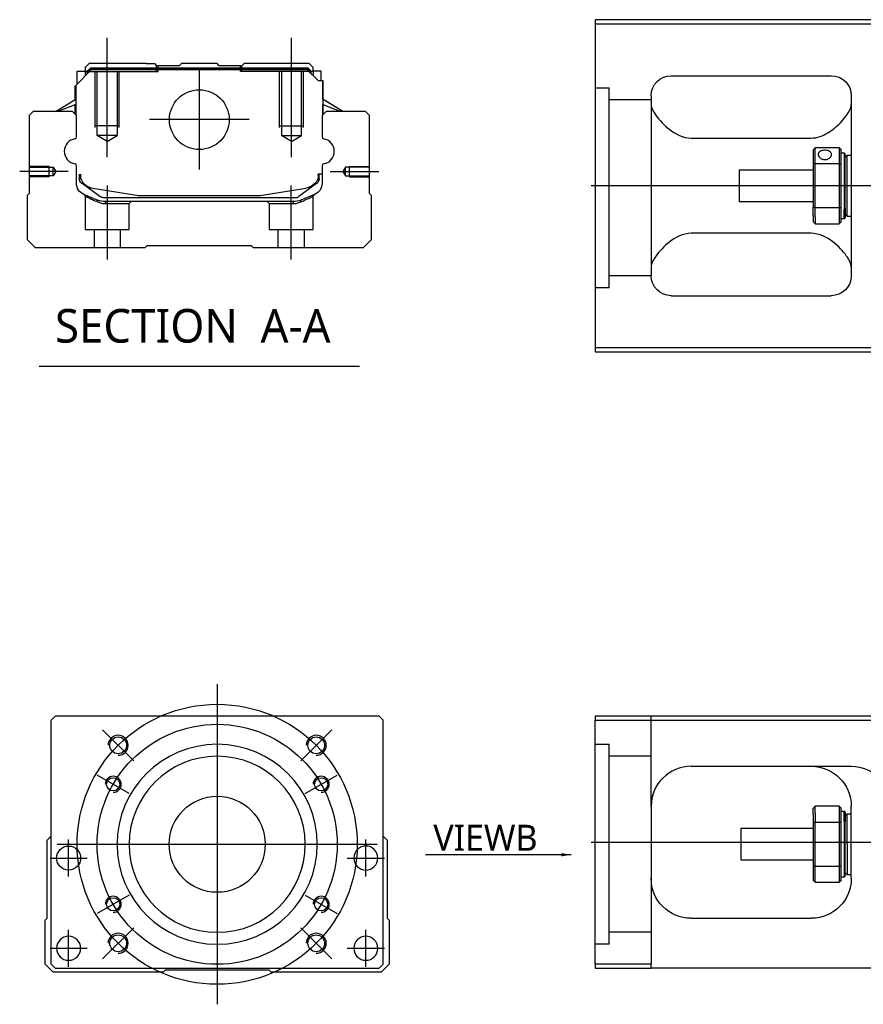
# Model space of a CAD drawing. Header units: millimetres. Extents: x -386 to 3135, y -1989 to 860.
# Tile 1 of 41: x -386 to -175, y -1985 to -1739. Entities that reach past the tile are written whole.
import ezdxf
from ezdxf.lldxf.tags import DXFTag

# ---------------------------------------------------------------- set-up
doc = ezdxf.new("R2010")
doc.units = ezdxf.units.MM
doc.layers.get('0').update_dxf_attribs({"linetype": 'CONTINUOUS'})
doc.styles.add('CHN', font='Microsoft JhengHei.ttf')
doc.styles.add('DIM-7', font='SIMPLEX.shx', dxfattribs={"width": 0.7, "bigfont": 'chineset.shx'})
tags = doc.linetypes.add('DASHED', pattern=[25.72, 12.86, -12.86]).pattern_tags.tags
tags[6:7] = [DXFTag(74, 4), DXFTag(75, 0), DXFTag(340, '0'), DXFTag(46, 0.0), DXFTag(50, 0.0), DXFTag(44, 0.0), DXFTag(45, 0.0)]
tags[4:5] = [DXFTag(74, 4), DXFTag(75, 0), DXFTag(340, '0'), DXFTag(46, 0.0), DXFTag(50, 0.0), DXFTag(44, 0.0), DXFTag(45, 0.0)]
doc.dimstyles.new('CNS', dxfattribs={"dimtxt": 3.5, "dimasz": 2.5, "dimexe": 1, "dimexo": 1, "dimgap": 1, "dimtad": 1, "dimdsep": 46, "dimtxsty": 'DIM-7', "dimcen": 0.09, "dimclrd": 4, "dimclre": 4, "dimclrt": 1, "dimadec": 0, "dimazin": 0, "dimtfac": 1, "dimtmove": 0, "dimatfit": 3, "dimfxl": 1, "dimtvp": 0.971429, "dimtolj": 1, "dimarcsym": 0})

msp = doc.modelspace()

# ---------------------------------------------------------------- linework, layer by layer
at = {"linetype": 'Continuous'}
for p, q in [((-167.82, -1738.61), (-241.82, -1738.61)), ((-241.82, -1738.61), (-241.82, -1820.61)), ((-241.82, -1739.61), (-167.82, -1739.61)), ((-368.19, -1749.6), (-369.19, -1750.6)), ((-354.01, -1749.6), (-368.19, -1749.6)), ((-354.01, -1749.6), (-351.91, -1749.6)), ((-351.91, -1749.6), (-351.36, -1750.15)), ((-345.71, -1750.15), (-345.16, -1749.6)), ((-336.26, -1749.6), (-345.16, -1749.6)), ((-335.71, -1750.15), (-336.26, -1749.6)), ((-330.06, -1750.15), (-329.51, -1749.6)), ((-330.06, -1750.15), (-329.51, -1749.6)), ((-327.41, -1749.6), (-329.51, -1749.6)), ((-329.51, -1749.6), (-329.51, -1749.6)), ((-313.23, -1749.6), (-327.41, -1749.6)), ((-312.23, -1750.6), (-313.23, -1749.6)), ((-371.59, -1755.05), (-367.69, -1751.15)), ((-371.19, -1751.45), (-369.19, -1751.45)), ((-371.19, -1754.65), (-371.19, -1751.45)), ((-369.19, -1750.6), (-369.19, -1751.45)), ((-369.19, -1751.45), (-369.19, -1752.65)), ((-368.69, -1751.6), (-369.19, -1751.6)), ((-368.69, -1751.51), (-367.83, -1750.65)), ((-368.69, -1752.15), (-368.69, -1751.51)), ((-368.46, -1751.61), (-368.69, -1751.51)), ((-368.46, -1751.61), (-367.73, -1750.88)), ((-368.46, -1751.92), (-368.46, -1751.61)), ((-367.83, -1750.65), (-313.6, -1750.65)), ((-367.73, -1750.88), (-367.83, -1750.65)), ((-367.73, -1750.88), (-313.69, -1750.88)), ((-313.73, -1751.15), (-367.69, -1751.15)), ((-351.36, -1750.15), (-351.01, -1750.15)), ((-345.71, -1750.15), (-351.01, -1750.15)), ((-351.01, -1750.65), (-351.01, -1750.15)), ((-330.41, -1750.15), (-335.71, -1750.15)), ((-330.41, -1750.15), (-330.06, -1750.15)), ((-330.41, -1750.65), (-330.41, -1750.15)), ((-311.03, -1753.85), (-313.73, -1751.15)), ((-313.69, -1750.88), (-313.6, -1750.65)), ((-312.96, -1751.61), (-313.69, -1750.88)), ((-312.73, -1751.51), (-313.6, -1750.65)), ((-312.96, -1751.61), (-312.73, -1751.51)), ((-312.96, -1751.92), (-312.96, -1751.61)), ((-312.73, -1752.15), (-312.73, -1751.51)), ((-312.23, -1751.6), (-312.73, -1751.6)), ((-312.23, -1751.45), (-312.23, -1750.6)), ((-310.23, -1751.45), (-312.23, -1751.45)), ((-312.23, -1751.45), (-312.23, -1752.65)), ((-310.23, -1753.85), (-310.23, -1751.45)), ((-310.23, -1751.45), (-310.23, -1751.45)), ((-371.59, -1758.5), (-371.59, -1755.05)), ((-371.54, -1755), (-371.54, -1761.1)), ((-311.03, -1753.85), (-309.88, -1753.85)), ((-309.88, -1753.85), (-309.88, -1761.1)), ((-309.88, -1753.85), (-309.83, -1753.85)), ((-309.83, -1758.5), (-309.83, -1753.85)), ((-309.83, -1753.85), (-309.73, -1753.85)), ((-309.73, -1758.56), (-309.73, -1753.85)), ((-222.82, -1752.61), (-182.82, -1752.61)), ((-371.69, -1758.56), (-371.69, -1755.15)), ((-376.6, -1761.6), (-371.54, -1758.46)), ((-371.54, -1759.8), (-376.05, -1761.6)), ((-371.69, -1762.3), (-371.69, -1759.86)), ((-371.59, -1762.4), (-371.59, -1759.82)), ((-304.82, -1761.6), (-309.88, -1758.46)), ((-309.88, -1759.8), (-305.37, -1761.6)), ((-309.83, -1762.4), (-309.83, -1759.82)), ((-304.82, -1761.6), (-309.73, -1758.56)), ((-309.73, -1762.3), (-309.73, -1759.86)), ((-227.82, -1757.61), (-227.82, -1802.61)), ((-177.82, -1757.61), (-177.82, -1802.61)), ((-382.21, -1761.6), (-383.21, -1762.6)), ((-372.39, -1761.6), (-382.21, -1761.6)), ((-371.39, -1762.6), (-372.39, -1761.6)), ((-309.03, -1761.6), (-310.03, -1762.6)), ((-299.21, -1761.6), (-309.03, -1761.6)), ((-298.21, -1762.6), (-299.21, -1761.6)), ((-383.21, -1762.6), (-383.21, -1782.05)), ((-371.39, -1767.92), (-371.39, -1762.6)), ((-310.03, -1762.6), (-310.03, -1767.92)), ((-298.21, -1782.05), (-298.21, -1762.6)), ((-217.82, -1768.21), (-187.82, -1768.21)), ((-187.32, -1771.11), (-187.32, -1774.71)), ((-180.82, -1770.61), (-186.82, -1770.61)), ((-186.82, -1774.57), (-186.82, -1770.61)), ((-180.82, -1770.61), (-180.82, -1774.57)), ((-180.32, -1774.71), (-180.32, -1771.11)), ((-180.32, -1771.86), (-179.62, -1771.86)), ((-179.62, -1771.86), (-179.32, -1772.16)), ((-179.62, -1771.86), (-179.62, -1785.95)), ((-179.32, -1785.74), (-179.32, -1772.16)), ((-187.32, -1774.71), (-187.32, -1785.52)), ((-186.82, -1785.66), (-186.82, -1774.57)), ((-186.82, -1774.57), (-180.82, -1774.57)), ((-180.82, -1774.57), (-180.82, -1785.66)), ((-180.32, -1785.52), (-180.32, -1774.71)), ((-179.32, -1772.96), (-178.82, -1772.46)), ((-178.82, -1772.46), (-177.82, -1772.46)), ((-178.82, -1787.76), (-178.82, -1772.46)), ((-371.39, -1779.53), (-371.39, -1775.14)), ((-310.03, -1775.14), (-310.03, -1779.53)), ((-205.82, -1776.11), (-187.32, -1776.11)), ((-205.82, -1776.11), (-205.82, -1784.11)), ((-370.69, -1777.25), (-370.69, -1778.33)), ((-370.39, -1777.25), (-370.39, -1778.3)), ((-370, -1779.6), (-370.07, -1779.55)), ((-365.59, -1782.81), (-370, -1779.6)), ((-311.42, -1779.6), (-315.84, -1782.81)), ((-311.35, -1779.55), (-311.42, -1779.6)), ((-310.03, -1777.25), (-311.03, -1777.25)), ((-311.03, -1777.25), (-311.03, -1778.3)), ((-310.73, -1778.33), (-310.73, -1777.25)), ((-383.21, -1782.05), (-383.71, -1782.55)), ((-367.32, -1780.73), (-356.41, -1782.47)), ((-325.01, -1782.47), (-314.1, -1780.73)), ((-297.71, -1782.55), (-298.21, -1782.05)), ((-383.71, -1782.55), (-383.71, -1793.6)), ((-364.7, -1783.1), (-316.72, -1783.1)), ((-317.22, -1784.1), (-364.2, -1784.1)), ((-354.76, -1782.6), (-326.66, -1782.6)), ((-311.89, -1782.3), (-315.31, -1783.72)), ((-297.71, -1793.6), (-297.71, -1782.55)), ((-187.32, -1784.11), (-205.82, -1784.11)), ((-187.32, -1787.54), (-187.32, -1785.52)), ((-180.82, -1785.66), (-186.82, -1785.66)), ((-186.82, -1787.89), (-186.82, -1785.66)), ((-180.82, -1785.66), (-180.82, -1787.89)), ((-180.32, -1789.11), (-180.32, -1785.52)), ((-179.62, -1788.36), (-179.62, -1785.95)), ((-179.32, -1785.74), (-179.32, -1788.06)), ((-187.32, -1787.54), (-187.32, -1789.11)), ((-186.82, -1787.89), (-186.82, -1789.61)), ((-180.82, -1787.89), (-180.82, -1789.61)), ((-179.62, -1788.36), (-180.32, -1788.36)), ((-179.32, -1788.06), (-179.62, -1788.36)), ((-179.32, -1787.26), (-178.82, -1787.76)), ((-178.82, -1787.76), (-177.82, -1787.76)), ((-186.82, -1789.61), (-180.82, -1789.61)), ((-383.71, -1793.6), (-381.71, -1795.6)), ((-299.71, -1795.6), (-297.71, -1793.6)), ((-187.82, -1792.02), (-217.82, -1792.02)), ((-381.71, -1795.6), (-354.21, -1795.6)), ((-354.21, -1795.6), (-353.71, -1795.1)), ((-353.71, -1795.1), (-327.71, -1795.1)), ((-327.71, -1795.1), (-327.21, -1795.6)), ((-327.21, -1795.6), (-299.71, -1795.6)), ((-222.82, -1807.61), (-182.82, -1807.61)), ((-241.82, -1820.61), (-241.82, -1821.61)), ((-167.82, -1820.61), (-241.82, -1820.61)), ((-241.82, -1821.61), (-167.82, -1821.61)), ((-376.74, -1912.77), (-377.74, -1913.77)), ((-377.74, -1974.77), (-377.74, -1913.77)), ((-308.24, -1912.77), (-376.74, -1912.77)), ((-295.74, -1912.77), (-308.24, -1912.77)), ((-294.74, -1913.77), (-295.74, -1912.77)), ((-294.74, -1974.77), (-294.74, -1913.77)), ((-241.82, -1912.77), (-241.82, -1913.77)), ((-167.82, -1912.77), (-241.82, -1912.77)), ((-241.82, -1913.77), (-167.82, -1913.77)), ((-241.82, -1974.77), (-241.82, -1913.77)), ((-217.82, -1925.27), (-177.82, -1925.27)), ((-227.82, -1935.27), (-227.82, -1974.77)), ((-187.32, -1937.34), (-187.32, -1935.77)), ((-180.82, -1935.27), (-186.82, -1935.27)), ((-186.82, -1936.99), (-186.82, -1935.27)), ((-186.82, -1936.99), (-186.82, -1939.22)), ((-180.82, -1935.27), (-180.82, -1936.99)), ((-180.82, -1936.99), (-180.82, -1939.22)), ((-180.32, -1939.36), (-180.32, -1935.77)), ((-180.32, -1936.52), (-179.62, -1936.52)), ((-179.62, -1936.52), (-179.32, -1936.82)), ((-179.62, -1938.93), (-179.62, -1936.52)), ((-179.32, -1936.82), (-179.32, -1939.14)), ((-179.32, -1937.62), (-178.82, -1937.12)), ((-178.82, -1937.12), (-177.82, -1937.12)), ((-178.82, -1944.77), (-178.82, -1937.12)), ((-177.82, -1953.27), (-177.82, -1935.27)), ((-187.32, -1937.34), (-187.32, -1939.36)), ((-187.32, -1939.36), (-187.32, -1950.17)), ((-186.82, -1950.31), (-186.82, -1939.22)), ((-186.82, -1939.22), (-180.82, -1939.22)), ((-180.82, -1939.22), (-180.82, -1950.31)), ((-180.32, -1950.17), (-180.32, -1939.36)), ((-179.62, -1938.93), (-179.62, -1953.02)), ((-179.32, -1952.72), (-179.32, -1939.14)), ((-205.32, -1940.77), (-187.32, -1940.77)), ((-205.32, -1944.77), (-205.32, -1940.77)), ((-378.74, -1943.77), (-377.74, -1942.77)), ((-378.74, -1963.22), (-378.74, -1943.77)), ((-294.74, -1942.77), (-293.74, -1943.77)), ((-293.74, -1943.77), (-293.74, -1963.22)), ((-205.32, -1948.77), (-205.32, -1944.77)), ((-178.82, -1944.77), (-178.82, -1952.42)), ((-187.32, -1948.77), (-205.32, -1948.77)), ((-187.32, -1950.17), (-187.32, -1953.77)), ((-186.82, -1954.27), (-186.82, -1950.31)), ((-180.82, -1950.31), (-186.82, -1950.31)), ((-180.82, -1950.31), (-180.82, -1954.27)), ((-180.32, -1953.77), (-180.32, -1950.17)), ((-178.82, -1952.42), (-179.32, -1951.92)), ((-186.82, -1954.27), (-180.82, -1954.27)), ((-179.62, -1953.02), (-180.32, -1953.02)), ((-179.32, -1952.72), (-179.62, -1953.02)), ((-177.82, -1952.42), (-178.82, -1952.42)), ((-379.24, -1963.72), (-378.74, -1963.22)), ((-379.24, -1974.77), (-379.24, -1963.72)), ((-293.74, -1963.22), (-293.24, -1963.72)), ((-293.24, -1963.72), (-293.24, -1974.77)), ((-217.82, -1963.27), (-187.82, -1963.27)), ((-377.24, -1976.77), (-379.24, -1974.77)), ((-377.74, -1974.77), (-376.74, -1975.77)), ((-376.74, -1975.77), (-295.74, -1975.77)), ((-349.24, -1976.27), (-349.74, -1976.77)), ((-323.24, -1976.27), (-349.24, -1976.27)), ((-322.74, -1976.77), (-323.24, -1976.27)), ((-295.74, -1975.77), (-294.74, -1974.77)), ((-293.24, -1974.77), (-295.24, -1976.77)), ((-241.82, -1974.77), (-241.82, -1975.77)), ((-227.82, -1974.77), (-241.82, -1974.77)), ((-241.82, -1975.77), (-227.82, -1975.77)), ((-227.82, -1975.77), (-227.82, -1974.77)), ((-167.82, -1975.77), (-227.82, -1975.77)), ((-349.74, -1976.77), (-377.24, -1976.77)), ((-295.24, -1976.77), (-322.74, -1976.77))]:
    msp.add_line(p, q, dxfattribs=at)
at = {"ltscale": 0.2}
for p, q in [((-363.71, -1773.01), (-363.71, -1743.19)), ((-317.71, -1773.01), (-317.71, -1743.19)), ((-340.71, -1751.12), (-340.71, -1776.07)), ((-328.24, -1763.6), (-353.19, -1763.6)), ((-373.43, -1776.6), (-385.58, -1776.6)), ((-307.99, -1776.6), (-295.85, -1776.6)), ((-363.66, -1798.6), (-363.66, -1780.1)), ((-317.76, -1798.6), (-317.76, -1780.1)), ((-357.1, -1923.91), (-364.87, -1916.13)), ((-315.38, -1923.91), (-307.6, -1916.13)), ((-357.1, -1965.63), (-364.87, -1973.4)), ((-315.38, -1965.63), (-307.6, -1973.4))]:
    msp.add_line(p, q, dxfattribs=at)
at = {"linetype": 'DASHED'}
for p, q in [((-368.69, -1751.6), (-351.01, -1751.6)), ((-351.36, -1751.6), (-351.36, -1750.15)), ((-351.01, -1751.6), (-351.01, -1750.65)), ((-330.41, -1751.6), (-330.41, -1750.65)), ((-312.73, -1751.6), (-330.41, -1751.6)), ((-330.06, -1751.6), (-330.06, -1750.15)), ((-312.23, -1751.6), (-312.23, -1751.45)), ((-310.23, -1753.6), (-310.23, -1753.6)), ((-309.67, -1758.6), (-309.67, -1758.6)), ((-369.21, -1782.77), (-369.21, -1791.1)), ((-358.21, -1784.6), (-357.71, -1784.1)), ((-323.76, -1784.1), (-323.26, -1784.6)), ((-312.26, -1791.1), (-312.26, -1782.79)), ((-364.16, -1784.6), (-358.21, -1784.6)), ((-358.21, -1791.1), (-358.21, -1784.6)), ((-323.26, -1784.6), (-323.26, -1791.1)), ((-323.26, -1784.6), (-317.27, -1784.6)), ((-369.21, -1791.1), (-363.71, -1791.1)), ((-367.01, -1791.1), (-367.01, -1795.6)), ((-363.71, -1791.1), (-358.21, -1791.1)), ((-360.41, -1795.6), (-360.41, -1791.1)), ((-323.26, -1791.1), (-312.26, -1791.1)), ((-321.06, -1791.1), (-321.06, -1795.6)), ((-314.46, -1795.6), (-314.46, -1791.1)), ((-238.32, -1805.63), (-241.82, -1805.63)), ((-238.32, -1969.77), (-241.82, -1969.77))]:
    msp.add_line(p, q, dxfattribs=at)
at = {"linetype": 'DASHED', "ltscale": 0.1}
for p, q in [((-366.71, -1765.6), (-366.71, -1751.6)), ((-366.21, -1767.6), (-366.21, -1751.6)), ((-361.21, -1751.6), (-361.21, -1767.6)), ((-360.71, -1765.6), (-360.71, -1751.6)), ((-320.71, -1765.6), (-320.71, -1751.6)), ((-320.21, -1751.6), (-320.21, -1767.6)), ((-315.21, -1767.6), (-315.21, -1751.6)), ((-314.71, -1765.6), (-314.71, -1751.6)), ((-360.71, -1765.15), (-366.71, -1765.15)), ((-320.71, -1765.15), (-314.71, -1765.15)), ((-361.21, -1767.6), (-366.21, -1767.6)), ((-363.71, -1769.04), (-366.21, -1767.6)), ((-363.71, -1769.04), (-361.21, -1767.6)), ((-320.21, -1767.6), (-315.21, -1767.6)), ((-317.71, -1769.04), (-320.21, -1767.6)), ((-317.71, -1769.04), (-315.21, -1767.6)), ((-378.21, -1775.3), (-383.21, -1775.3)), ((-383.21, -1775.52), (-377.22, -1775.52)), ((-378.21, -1777.9), (-378.21, -1775.3)), ((-377.22, -1775.52), (-376.57, -1776.6)), ((-377.22, -1777.67), (-377.22, -1775.52)), ((-376.57, -1776.6), (-377.22, -1777.67)), ((-304.21, -1775.52), (-304.85, -1776.6)), ((-304.85, -1776.6), (-304.21, -1777.67)), ((-298.21, -1775.52), (-304.21, -1775.52)), ((-304.21, -1777.67), (-304.21, -1775.52)), ((-303.21, -1777.9), (-303.21, -1775.3)), ((-303.21, -1775.3), (-298.21, -1775.3)), ((-377.22, -1777.67), (-383.21, -1777.67)), ((-378.21, -1777.9), (-383.21, -1777.9)), ((-304.21, -1777.67), (-298.21, -1777.67)), ((-303.21, -1777.9), (-298.21, -1777.9))]:
    msp.add_line(p, q, dxfattribs=at)
at = {"linetype": 'DASHED', "ltscale": 0.3}
for p, q in [((-241.82, -1755.63), (-238.32, -1755.63)), ((-238.32, -1805.63), (-238.32, -1755.63)), ((-227.82, -1758.63), (-238.32, -1758.63)), ((-227.82, -1802.63), (-238.32, -1802.63)), ((-227.82, -1935.27), (-227.82, -1912.77)), ((-241.82, -1919.77), (-238.32, -1919.77)), ((-238.32, -1969.77), (-238.32, -1919.77)), ((-227.82, -1922.77), (-238.32, -1922.77)), ((-227.82, -1966.77), (-238.32, -1966.77))]:
    msp.add_line(p, q, dxfattribs=at)
for p, q in [((799.18, -1780.16), (-242.82, -1780.11)), ((-380.73, -1825.23), (-300.68, -1825.23)), ((-242.82, -1944.27), (799.18, -1944.27))]:
    msp.add_line(p, q)
at = {"ltscale": 0.3}
for p, q in [((-336.24, -1904.77), (-336.24, -1984.77)), ((-376.24, -1944.77), (-296.24, -1944.77))]:
    msp.add_line(p, q, dxfattribs=at)
at = {"ltscale": 0.1}
for p, q in [((-358.19, -1932.09), (-366.24, -1927.44)), ((-314.28, -1932.09), (-306.23, -1927.44)), ((-373.35, -1952.85), (-373.35, -1943.55)), ((-299.12, -1952.85), (-299.12, -1943.55)), ((-378, -1948.2), (-368.7, -1948.2)), ((-303.77, -1948.2), (-294.47, -1948.2)), ((-358.19, -1957.44), (-366.24, -1962.09)), ((-314.28, -1957.44), (-306.23, -1962.09)), ((-373.35, -1975.42), (-373.35, -1966.12)), ((-299.12, -1975.42), (-299.12, -1966.12)), ((-378, -1970.77), (-368.7, -1970.77)), ((-303.77, -1970.77), (-294.47, -1970.77))]:
    msp.add_line(p, q, dxfattribs=at)
at = {"linetype": 'Continuous'}
for centre, radius in [((-340.71, -1763.6), 7.47), ((-360.99, -1920.02), 2.1), ((-311.49, -1920.02), 2.1), ((-362.22, -1929.77), 1.65), ((-310.26, -1929.77), 1.65), ((-336.24, -1944.77), 12), ((-373.35, -1948.2), 3), ((-362.22, -1959.77), 1.65), ((-310.26, -1959.77), 1.65), ((-360.99, -1969.51), 2.1), ((-311.49, -1969.51), 2.1)]:
    msp.add_circle(centre, radius, dxfattribs=at)
at = {"ltscale": 0.3}
for radius in [35, 30]:
    msp.add_circle((-336.24, -1944.77), radius, dxfattribs=at)
at = {"linetype": 'Continuous', "extrusion": (0, 0, -1)}
for centre, radius in [((336.24, -1944.77), 25), ((336.24, -1944.77), 22), ((299.12, -1948.2), 3), ((373.35, -1970.77), 3), ((299.12, -1970.77), 3)]:
    msp.add_circle(centre, radius, dxfattribs=at)
at = {"linetype": 'Continuous', "extrusion": (-1e-16, 0, -1)}
for centre, start, end in [((222.82, -1757.61), 0, 90), ((182.82, -1757.61), 90, 180), ((222.82, -1802.61), 270, 0), ((182.82, -1802.61), 180, 270)]:
    msp.add_arc(centre, 5, start, end, dxfattribs=at)
for centre, radius, start, end in [((-371.27, -1771.53), 3.17, 98.9371, 261.0629), ((-310.15, -1771.53), 3.17, 278.9371, 81.0629), ((-360.99, -1920.02), 2.5, 270, 180), ((-311.49, -1920.02), 2.5, 270, 180), ((-362.22, -1929.77), 2, 270, 180), ((-310.26, -1929.77), 2, 270, 180), ((-362.22, -1959.77), 2, 270, 180), ((-310.26, -1959.77), 2, 270, 180), ((-360.99, -1969.51), 2.5, 270, 180), ((-311.49, -1969.51), 2.5, 270, 180)]:
    msp.add_arc(centre, radius, start, end)
at = {"linetype": 'Continuous'}
for centre, radius, start, end in [((-371.89, -1767.92), 0.5, 285.1919, 0), ((-309.53, -1767.92), 0.5, 180, 254.8081), ((-371.89, -1775.14), 0.5, 0, 74.8081), ((-309.53, -1775.14), 0.5, 105.1919, 180), ((-366.69, -1776.78), 4, 202.3316, 260.9414), ((-314.73, -1776.78), 4, 337.6678, 353.1681), ((-314.73, -1776.78), 3.77, 349.0413, 352.7469), ((-354.76, -1772.1), 10.5, 260.9414, 270), ((-326.66, -1772.1), 10.5, 270, 279.0586), ((-316.72, -1781.6), 1.5, 270, 306.0274), ((-217.82, -1935.27), 10, 90, 180)]:
    msp.add_arc(centre, radius, start, end, dxfattribs=at)
at = {"linetype": 'Continuous', "extrusion": (0, 0, -1)}
for centre, radius, start, end in [((368.39, -1779.53), 3, 292.4327, 0), ((369.19, -1778.33), 1.5, 306.0274, 0), ((366.69, -1776.78), 4, 337.6678, 353.1681), ((366.69, -1776.78), 3.77, 349.0413, 352.7469), ((314.73, -1776.78), 4, 202.3316, 260.9414), ((313.03, -1779.53), 3, 180, 247.5673), ((312.23, -1778.33), 1.5, 180, 233.9726), ((364.2, -1779.1), 5, 270, 292.4327), ((364.7, -1781.6), 1.5, 270, 306.0274), ((317.22, -1779.1), 5, 247.5673, 270), ((187.82, -1935.27), 10, 90, 180), ((177.82, -1935.27), 10, 90, 180), ((217.82, -1953.27), 10, 270, 0), ((187.82, -1953.27), 10, 180, 270)]:
    msp.add_arc(centre, radius, start, end, dxfattribs=at)
at = {"linetype": 'Continuous'}
for points, degree in [([(-227.82, -1759.82), (-227.82, -1760.57), (-227.35, -1761.55), (-226.58, -1762.61)], 3), ([(-371.54, -1761.1), (-371.54, -1761.7)], 1), ([(-371.54, -1761.7), (-371.54, -1762.45)], 1), ([(-309.88, -1761.1), (-309.88, -1761.7)], 1), ([(-309.88, -1761.7), (-309.88, -1762.45)], 1), ([(-187.32, -1771.11), (-187.16, -1770.95), (-186.99, -1770.78), (-186.82, -1770.61)], 3), ([(-180.82, -1770.61), (-180.66, -1770.78), (-180.49, -1770.95), (-180.32, -1771.11)], 3), ([(-186.82, -1774.57), (-186.99, -1774.61), (-187.16, -1774.66), (-187.32, -1774.71)], 3), ([(-180.82, -1774.57), (-180.66, -1774.61), (-180.49, -1774.66), (-180.32, -1774.71)], 3), ([(-186.82, -1785.66), (-186.99, -1785.61), (-187.16, -1785.57), (-187.32, -1785.52)], 3), ([(-180.82, -1785.66), (-180.66, -1785.61), (-180.49, -1785.57), (-180.32, -1785.52)], 3), ([(-186.82, -1789.61), (-186.99, -1789.45), (-187.16, -1789.28), (-187.32, -1789.11)], 3), ([(-180.32, -1789.11), (-180.49, -1789.28), (-180.66, -1789.45), (-180.82, -1789.61)], 3), ([(-226.58, -1797.61), (-227.35, -1798.69), (-227.82, -1799.66), (-227.82, -1800.41)], 3), ([(-177.82, -1800.41), (-177.82, -1799.66), (-178.29, -1798.69), (-179.07, -1797.61)], 3), ([(-222.82, -1926.61), (-222.85, -1926.62), (-222.88, -1926.64), (-222.91, -1926.66)], 3), ([(-186.82, -1935.27), (-186.99, -1935.43), (-187.16, -1935.6), (-187.32, -1935.77)], 3), ([(-180.82, -1935.27), (-180.66, -1935.43), (-180.49, -1935.6), (-180.32, -1935.77)], 3), ([(-186.82, -1939.22), (-186.99, -1939.27), (-187.16, -1939.31), (-187.32, -1939.36)], 3), ([(-180.32, -1939.36), (-180.49, -1939.31), (-180.66, -1939.27), (-180.82, -1939.22)], 3), ([(-186.82, -1950.31), (-186.99, -1950.27), (-187.16, -1950.22), (-187.32, -1950.17)], 3), ([(-180.32, -1950.17), (-180.49, -1950.22), (-180.66, -1950.27), (-180.82, -1950.31)], 3), ([(-187.32, -1953.77), (-187.16, -1953.93), (-186.99, -1954.1), (-186.82, -1954.27)], 3), ([(-180.32, -1953.77), (-180.49, -1953.93), (-180.66, -1954.1), (-180.82, -1954.27)], 3)]:
    msp.add_open_spline(points, degree=degree, dxfattribs=at)
for points, knots in [([(-187.82, -1768.21), (-186.3, -1768.21), (-184.88, -1767.65), (-182.48, -1766.19), (-181.49, -1765.33), (-178.93, -1762.71), (-177.82, -1760.99), (-177.82, -1759.82)], [0, 0, 0, 0, 0.25, 0.25, 0.5, 0.5, 1, 1, 1, 1]), ([(-226.58, -1762.61), (-225.75, -1763.75), (-224.62, -1764.98), (-221.74, -1767.19), (-219.89, -1768.21), (-217.82, -1768.21)], [0, 0, 0, 0, 0.5, 0.5, 1, 1, 1, 1]), ([(-182.77, -1772.34), (-182.77, -1772.21), (-182.8, -1772.08), (-182.92, -1771.85), (-183.01, -1771.74), (-183.24, -1771.55), (-183.38, -1771.47), (-183.7, -1771.35), (-183.87, -1771.31), (-184.23, -1771.26), (-184.42, -1771.25), (-184.79, -1771.28), (-184.97, -1771.31), (-185.3, -1771.4), (-185.45, -1771.47), (-185.71, -1771.63), (-185.82, -1771.73), (-185.99, -1771.95), (-186.04, -1772.07), (-186.07, -1772.25), (-186.07, -1772.29), (-186.07, -1772.34)], [0, 0, 0, 0, 0.106605, 0.106605, 0.21316, 0.21316, 0.320465, 0.320465, 0.42832, 0.42832, 0.535356, 0.535356, 0.641477, 0.641477, 0.748016, 0.748016, 0.855648, 0.855648, 0.963354, 0.963354, 1, 1, 1, 1]), ([(-186.07, -1772.34), (-186.07, -1772.47), (-186.04, -1772.6), (-185.92, -1772.86), (-185.83, -1772.98), (-185.6, -1773.21), (-185.46, -1773.31), (-185.15, -1773.46), (-184.97, -1773.52), (-184.61, -1773.59), (-184.42, -1773.6), (-184.06, -1773.57), (-183.88, -1773.52), (-183.55, -1773.4), (-183.39, -1773.31), (-183.13, -1773.11), (-183.02, -1772.99), (-182.86, -1772.74), (-182.8, -1772.61), (-182.78, -1772.43), (-182.77, -1772.38), (-182.77, -1772.34)], [0, 0, 0, 0, 0.106605, 0.106605, 0.21316, 0.21316, 0.320465, 0.320465, 0.42832, 0.42832, 0.535356, 0.535356, 0.641477, 0.641477, 0.748016, 0.748016, 0.855648, 0.855648, 0.963354, 0.963354, 1, 1, 1, 1]), ([(-217.82, -1792.02), (-219.89, -1792.02), (-221.74, -1793.04), (-224.61, -1795.24), (-225.75, -1796.48), (-226.58, -1797.61)], [0, 0, 0, 0, 0.5, 0.5, 1, 1, 1, 1]), ([(-179.07, -1797.61), (-179.89, -1796.48), (-181.02, -1795.25), (-183.91, -1793.04), (-185.76, -1792.02), (-187.82, -1792.02)], [0, 0, 0, 0, 0.5, 0.5, 1, 1, 1, 1]), ([(-227.26, -1931.95), (-227.35, -1932.21), (-227.48, -1932.65), (-227.58, -1933.09), (-227.62, -1933.27)], [0, 0, 0, 0, 0.596588, 1, 1, 1, 1])]:
    msp.add_open_spline(points, degree=3, knots=knots, dxfattribs=at)
at = {"linetype": 'DASHED'}
for points, degree in [([(-369.52, -1782.31), (-369.21, -1782.77)], 1), ([(-366.08, -1784.18), (-366.11, -1783.72)], 1), ([(-364.2, -1784.1), (-364.16, -1784.6)], 1), ([(-317.22, -1784.1), (-317.24, -1784.26), (-317.25, -1784.43), (-317.27, -1784.6)], 3), ([(-315.31, -1783.72), (-315.34, -1784.18)], 1), ([(-312.26, -1782.79), (-311.96, -1782.33)], 1)]:
    msp.add_open_spline(points, degree=degree, dxfattribs=at)
for points, degree, knots in [([(-369.52, -1782.31), (-369.52, -1782.31), (-368.6, -1782.69), (-367.67, -1783.07), (-366.11, -1783.72)], 2, [0, 0, 0, 0.5, 0.5, 1, 1, 1]), ([(-369.21, -1782.77), (-369.21, -1782.77), (-369.21, -1782.77), (-368.74, -1782.99), (-367.43, -1783.58), (-366.55, -1783.97), (-366.08, -1784.18)], 3, [0, 0, 0, 0, 0.000815, 0.486557, 0.726811, 1, 1, 1, 1]), ([(-366.08, -1784.18), (-365.77, -1784.3), (-365.18, -1784.54), (-364.49, -1784.58), (-364.16, -1784.6)], 3, [0, 0, 0, 0, 0.515943, 1, 1, 1, 1]), ([(-317.27, -1784.6), (-316.94, -1784.58), (-316.25, -1784.54), (-315.65, -1784.3), (-315.34, -1784.18)], 3, [0, 0, 0, 0, 0.484584, 1, 1, 1, 1]), ([(-315.34, -1784.18), (-315.03, -1784.04), (-314.42, -1783.77), (-313.67, -1783.43), (-312.67, -1782.98), (-312.26, -1782.79), (-312.26, -1782.79)], 3, [0, 0, 0, 0, 0.185898, 0.357233, 0.514425, 1, 1, 1, 1])]:
    msp.add_open_spline(points, degree=degree, knots=knots, dxfattribs=at)

# ---------------------------------------------------------------- texts
at = {"style": 'CHN'}
for s, insert, char_height, attachment_point in [('SECTION  A-A ', (-376.76, -1815.2), 8.4, 4), ('VIEWB', (-256.21, -1946.38), 6.5, 9)]:
    msp.add_mtext(s, dxfattribs=dict(at, insert=insert, char_height=char_height, attachment_point=attachment_point))

# ---------------------------------------------------------------- leaders
at = {"annotation_type": 0, "has_hookline": 1, "hookline_direction": 1}
msp.add_leader([(-247.77, -1947.38), (-282.22, -1947.38)], dimstyle='CNS', override={"dimtxt": 6.5, "dimtxsty": 'CHN'}, dxfattribs=at)

doc.saveas('drawing.dxf')
